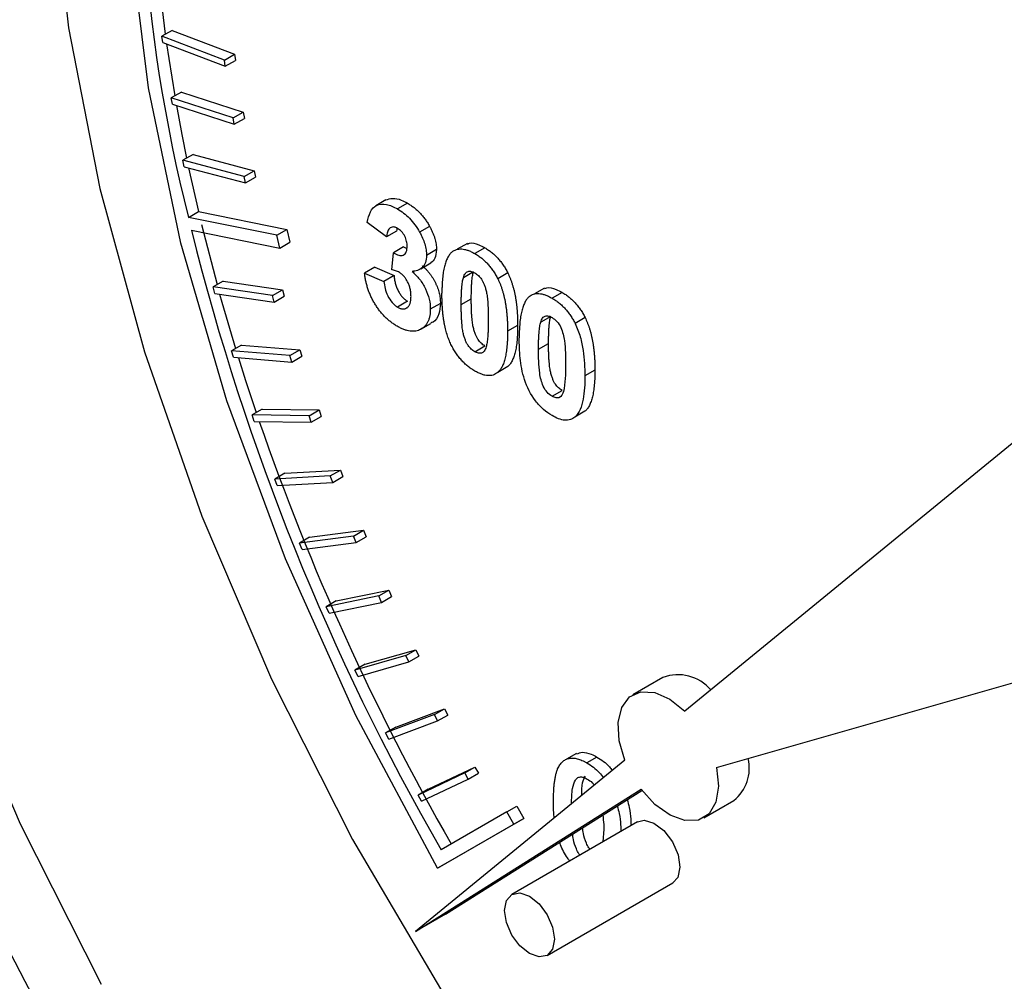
# Model space of a CAD drawing. Header units: inches. Extents: x 4 to 194, y 4 to 148.
# Tile 69 of 88: x 164.297 to 164.99, y 118.507 to 119.184. Entities that reach past the tile are written whole.
import ezdxf

# ---------------------------------------------------------------- set-up
doc = ezdxf.new("R2010")
doc.units = ezdxf.units.IN
doc.header["$LTSCALE"] = 18
doc.header["$MEASUREMENT"] = 0
doc.layers.add('TEXT', color=140, linetype='Continuous', lineweight=25)

msp = doc.modelspace()

# ---------------------------------------------------------------- linework, layer by layer
for p, q in [((164.40464, 119.17679), (164.39756, 119.17271)), ((164.40464, 119.17679), (164.44861, 119.16)), ((164.39815, 119.16834), (164.39756, 119.17271)), ((164.44153, 119.15592), (164.39756, 119.17271)), ((164.39815, 119.16834), (164.44212, 119.15155)), ((164.44153, 119.15592), (164.44861, 119.16)), ((164.44861, 119.16), (164.4492, 119.15564)), ((164.44212, 119.15155), (164.44153, 119.15592)), ((164.44212, 119.15155), (164.4492, 119.15564)), ((164.41121, 119.13335), (164.40413, 119.12926)), ((164.41121, 119.13335), (164.45477, 119.11919)), ((164.40489, 119.12484), (164.40413, 119.12926)), ((164.4477, 119.11511), (164.40413, 119.12926)), ((164.40489, 119.12484), (164.44846, 119.11069)), ((164.4477, 119.11511), (164.45477, 119.11919)), ((164.45477, 119.11919), (164.45553, 119.11477)), ((164.44846, 119.11069), (164.4477, 119.11511)), ((164.44846, 119.11069), (164.45553, 119.11477)), ((164.4194, 119.08937), (164.41233, 119.08529)), ((164.41325, 119.08081), (164.41233, 119.08529)), ((164.45539, 119.0738), (164.41233, 119.08529)), ((164.4194, 119.08937), (164.46246, 119.07788)), ((164.41325, 119.08081), (164.45631, 119.06933)), ((164.41633, 119.07999), (164.42322, 119.04917)), ((164.45539, 119.0738), (164.46246, 119.07788)), ((164.46246, 119.07788), (164.46338, 119.07341)), ((164.45631, 119.06933), (164.45539, 119.0738)), ((164.45631, 119.06933), (164.46338, 119.07341)), ((164.55521, 119.05744), (164.54814, 119.05336)), ((164.41615, 119.04509), (164.42322, 119.04917)), ((164.42322, 119.04917), (164.4854, 119.03661)), ((164.57033, 119.05517), (164.56326, 119.05108)), ((164.47832, 119.03252), (164.41615, 119.04509)), ((164.4183, 119.03607), (164.48051, 119.0235)), ((164.42537, 119.04015), (164.43631, 118.99775)), ((164.47832, 119.03252), (164.4854, 119.03661)), ((164.4854, 119.03661), (164.48758, 119.02758)), ((164.55561, 119.03142), (164.54201, 119.04163)), ((164.56268, 119.0355), (164.55561, 119.03142)), ((164.58594, 119.03881), (164.57887, 119.03473)), ((164.48051, 119.0235), (164.47832, 119.03252)), ((164.48051, 119.0235), (164.48758, 119.02758)), ((164.56758, 119.0243), (164.56051, 119.02022)), ((164.56758, 119.0243), (164.56995, 119.0233)), ((164.59078, 119.02242), (164.58371, 119.01834)), ((164.61248, 119.02673), (164.60541, 119.02264)), ((164.62478, 119.02373), (164.61771, 119.01965)), ((164.55924, 119.00828), (164.56051, 119.02022)), ((164.54727, 119.01002), (164.5402, 119.00594)), ((164.54727, 119.01002), (164.56087, 119.0041)), ((164.57983, 119.00894), (164.5869, 119.01302)), ((164.5402, 119.00594), (164.5538, 119.00002)), ((164.56087, 119.0041), (164.5538, 119.00002)), ((164.61678, 119.00673), (164.60971, 119.00265)), ((164.64096, 119.006), (164.63388, 119.00192)), ((164.44058, 119.00021), (164.43351, 118.99613)), ((164.43475, 118.99159), (164.43351, 118.99613)), ((164.47528, 118.99006), (164.43351, 118.99613)), ((164.44058, 119.00021), (164.48235, 118.99414)), ((164.47528, 118.99006), (164.48235, 118.99414)), ((164.48235, 118.99414), (164.48359, 118.9896)), ((164.66687, 118.99533), (164.6598, 118.99124)), ((164.43475, 118.99159), (164.47652, 118.98552)), ((164.47652, 118.98552), (164.47528, 118.99006)), ((164.47652, 118.98552), (164.48359, 118.9896)), ((164.60819, 118.98376), (164.61526, 118.98784)), ((164.67917, 118.99233), (164.6721, 118.98825)), ((164.57043, 118.98602), (164.56336, 118.98193)), ((164.5935, 118.9846), (164.58643, 118.98052)), ((164.67117, 118.97533), (164.6641, 118.97125)), ((164.69535, 118.9746), (164.68828, 118.97052)), ((164.57976, 118.96635), (164.58683, 118.97043)), ((164.6479, 118.969), (164.64083, 118.96492)), ((164.45353, 118.95524), (164.44646, 118.95116)), ((164.45353, 118.95524), (164.49451, 118.95189)), ((164.61771, 118.95056), (164.62478, 118.95464)), ((164.66258, 118.95236), (164.66965, 118.95644)), ((164.44785, 118.9466), (164.44646, 118.95116)), ((164.48744, 118.94781), (164.44646, 118.95116)), ((164.44785, 118.9466), (164.48883, 118.94325)), ((164.48744, 118.94781), (164.49451, 118.95189)), ((164.48883, 118.94325), (164.48744, 118.94781)), ((164.48883, 118.94325), (164.4959, 118.94734)), ((164.49451, 118.95189), (164.4959, 118.94734)), ((164.6409, 118.94002), (164.63383, 118.93594)), ((164.70229, 118.9376), (164.69522, 118.93352)), ((164.6721, 118.91916), (164.67917, 118.92324)), ((164.468, 118.91013), (164.46093, 118.90605)), ((164.46248, 118.90149), (164.46093, 118.90605)), ((164.50103, 118.90544), (164.46093, 118.90605)), ((164.468, 118.91013), (164.5081, 118.90952)), ((164.50103, 118.90544), (164.5081, 118.90952)), ((164.50257, 118.90088), (164.50103, 118.90544)), ((164.50257, 118.90088), (164.50964, 118.90496)), ((164.5081, 118.90952), (164.50964, 118.90496)), ((164.69529, 118.90862), (164.68822, 118.90454)), ((164.46248, 118.90149), (164.50257, 118.90088)), ((165.01405, 118.9008), (164.76557, 118.6975)), ((164.48397, 118.865), (164.4769, 118.86092)), ((164.51602, 118.86304), (164.4769, 118.86092)), ((164.48397, 118.865), (164.52309, 118.86713)), ((164.51602, 118.86304), (164.52309, 118.86713)), ((164.51772, 118.85848), (164.51602, 118.86304)), ((164.51772, 118.85848), (164.52479, 118.86257)), ((164.52309, 118.86713), (164.52479, 118.86257)), ((164.47859, 118.85636), (164.4769, 118.86092)), ((164.47859, 118.85636), (164.51772, 118.85848)), ((164.53239, 118.82072), (164.49433, 118.81586)), ((164.5014, 118.81994), (164.53946, 118.8248)), ((164.53239, 118.82072), (164.53946, 118.8248)), ((164.53423, 118.81617), (164.53239, 118.82072)), ((164.53946, 118.8248), (164.5413, 118.82025)), ((164.5014, 118.81994), (164.49433, 118.81586)), ((164.49617, 118.81131), (164.49433, 118.81586)), ((164.49617, 118.81131), (164.53423, 118.81617)), ((164.53423, 118.81617), (164.5413, 118.82025)), ((164.52025, 118.77506), (164.55716, 118.78264)), ((164.55009, 118.77856), (164.55716, 118.78264)), ((164.55716, 118.78264), (164.55915, 118.77811)), ((164.55009, 118.77856), (164.51318, 118.77098)), ((164.52025, 118.77506), (164.51318, 118.77098)), ((164.51516, 118.76645), (164.55207, 118.77403)), ((164.55207, 118.77403), (164.55009, 118.77856)), ((164.55207, 118.77403), (164.55915, 118.77811)), ((164.51516, 118.76645), (164.51318, 118.77098)), ((164.78781, 118.65769), (165.09986, 118.7472)), ((164.54047, 118.73045), (164.57616, 118.74074)), ((164.56909, 118.73666), (164.57616, 118.74074)), ((164.57616, 118.74074), (164.57828, 118.73625)), ((164.56909, 118.73666), (164.5334, 118.72637)), ((164.54047, 118.73045), (164.5334, 118.72637)), ((164.53552, 118.72188), (164.57121, 118.73216)), ((164.57121, 118.73216), (164.56909, 118.73666)), ((164.57121, 118.73216), (164.57828, 118.73625)), ((164.53552, 118.72188), (164.5334, 118.72637)), ((164.75012, 118.72124), (164.72891, 118.709)), ((164.56204, 118.68623), (164.59641, 118.69919)), ((164.58934, 118.69511), (164.59641, 118.69919)), ((164.59641, 118.69919), (164.59866, 118.69474)), ((164.58934, 118.69511), (164.55496, 118.68214)), ((164.55722, 118.6777), (164.59159, 118.69066)), ((164.59159, 118.69066), (164.58934, 118.69511)), ((164.59159, 118.69066), (164.59866, 118.69474)), ((164.56204, 118.68623), (164.55496, 118.68214)), ((164.55722, 118.6777), (164.55496, 118.68214)), ((164.7233, 118.66292), (164.57599, 118.5424)), ((164.68931, 118.6677), (164.68224, 118.66362)), ((164.7037, 118.66514), (164.69663, 118.66106)), ((164.58488, 118.64248), (164.61786, 118.65809)), ((164.61079, 118.65401), (164.61786, 118.65809)), ((164.61786, 118.65809), (164.62024, 118.6537)), ((164.61079, 118.65401), (164.57781, 118.63839)), ((164.58019, 118.634), (164.61317, 118.64962)), ((164.61317, 118.64962), (164.61079, 118.65401)), ((164.61317, 118.64962), (164.62024, 118.6537)), ((164.57599, 118.5424), (164.73473, 118.64246)), ((164.58488, 118.64248), (164.57781, 118.63839)), ((164.5972, 118.55464), (164.73531, 118.6417)), ((164.58019, 118.634), (164.57781, 118.63839)), ((164.77891, 118.62239), (164.80012, 118.63464)), ((164.64027, 118.62656), (164.59405, 118.59987)), ((164.64027, 118.62656), (164.64734, 118.63065)), ((164.64527, 118.6179), (164.64027, 118.62656)), ((164.64734, 118.63065), (164.65234, 118.62199)), ((164.65234, 118.62199), (164.59859, 118.59095)), ((164.73225, 118.61946), (164.64386, 118.56844)), ((164.64527, 118.6179), (164.65234, 118.62199)), ((164.59152, 118.58686), (164.64527, 118.6179)), ((164.70847, 118.61449), (164.70791, 118.60541)), ((164.59859, 118.59095), (164.59152, 118.58686)), ((164.66862, 118.52554), (164.75701, 118.57657)), ((164.5972, 118.55464), (164.57599, 118.5424))]:
    msp.add_line(p, q)
at = {"flags": 128}
for points in [[(164.59152, 118.58686), (164.53409, 118.69443), (164.48443, 118.80463), (164.4432, 118.916), (164.41093, 119.02707), (164.38806, 119.13639), (164.37488, 119.2425), (164.37158, 119.34401), (164.37818, 119.43958), (164.39462, 119.52794), (164.42066, 119.60794), (164.45597, 119.67851), (164.50008, 119.73872), (164.55241, 119.78779), (164.61226, 119.82505), (164.65222, 119.8418)], [(164.47341, 119.83087), (164.44916, 119.80437), (164.40436, 119.74063), (164.36837, 119.66666), (164.34163, 119.58336), (164.32445, 119.49174), (164.31705, 119.3929), (164.31952, 119.28806), (164.33183, 119.17848), (164.35382, 119.06549), (164.38524, 118.95047), (164.42569, 118.83481), (164.47469, 118.71991), (164.53165, 118.60717), (164.59586, 118.49795)], [(164.39545, 119.21018), (164.39551, 119.20959), (164.39986, 119.17404)], [(164.4008, 119.16733), (164.40234, 119.15692), (164.40658, 119.13068)], [(164.40777, 119.1239), (164.41158, 119.10339), (164.41491, 119.08678)], [(164.43814, 118.9911), (164.43975, 118.98536), (164.44934, 118.95282)], [(164.45135, 118.94631), (164.45643, 118.93028), (164.46388, 118.90776)], [(164.35487, 118.50511), (164.29791, 118.61786), (164.24891, 118.73275)], [(164.7233, 118.66292), (164.71941, 118.67668), (164.71868, 118.68944), (164.72117, 118.70001), (164.72667, 118.70745), (164.73466, 118.71105), (164.74442, 118.7105), (164.75505, 118.70584), (164.76557, 118.6975)], [(164.78781, 118.65769), (164.78926, 118.64461), (164.78746, 118.63346), (164.78259, 118.62527), (164.77509, 118.62078), (164.76565, 118.62041), (164.75513, 118.62418), (164.7445, 118.63177), (164.73473, 118.64246)], [(164.73225, 118.61946), (164.73694, 118.62062), (164.74383, 118.61868), (164.75084, 118.61334), (164.75684, 118.60547), (164.76082, 118.59637), (164.76214, 118.58755), (164.76057, 118.58045), (164.75701, 118.57657)], [(164.65624, 118.52677), (164.64954, 118.53218), (164.64386, 118.53984), (164.64006, 118.54859), (164.63873, 118.5571), (164.64006, 118.56407), (164.64386, 118.56844), (164.64954, 118.56954), (164.65624, 118.56721), (164.66294, 118.5618), (164.66862, 118.55414), (164.67242, 118.54539), (164.67375, 118.53688), (164.67242, 118.52991), (164.66862, 118.52554), (164.66294, 118.52444), (164.65624, 118.52677)]]:
    msp.add_lwpolyline(points, dxfattribs=at)
for centre, radius, start, end in [((165.47285, 119.31348), 1.09025, 172.81188, 194.25138), ((166.06341, 119.44537), 1.69526, 193.97154, 209.91698), ((166.12138, 119.47365), 1.75145, 199.06931, 209.7727), ((164.76063, 118.69244), 0.03066, 40.76491, 110.04993), ((164.78244, 118.657), 0.0285, 308.3299, 14.36555)]:
    msp.add_arc(centre, radius, start, end)
for points, knots in [([(164.95314, 117.79138), (164.72248, 117.92454), (164.50124, 118.15807), (164.17504, 118.72308), (164.0834, 119.03145), (164.0834, 119.56418), (164.17504, 119.76675), (164.50124, 119.95512), (164.72248, 119.93323), (164.95314, 119.80007)], [0, 0, 0, 0, 0.25, 0.25, 0.5, 0.5, 0.75, 0.75, 1, 1, 1, 1]), ([(164.33926, 119.94032), (164.32887, 119.93421), (164.29562, 119.91465), (164.2483, 119.87138), (164.19758, 119.81231), (164.15565, 119.74595), (164.12111, 119.67204), (164.09436, 119.59117), (164.07552, 119.50423), (164.06463, 119.41205), (164.06165, 119.31553), (164.06644, 119.2156), (164.07878, 119.11323), (164.09831, 119.00957), (164.12448, 118.90612), (164.15616, 118.80551), (164.19086, 118.71264), (164.22512, 118.6323), (164.25991, 118.55861), (164.29303, 118.49415), (164.31697, 118.45188), (164.32697, 118.43424)], [0, 0, 0, 0, 0.02848, 0.0911908, 0.1493848, 0.2080385, 0.2670919, 0.3264002, 0.3858023, 0.4451641, 0.5043779, 0.5633413, 0.6219691, 0.6801103, 0.7374668, 0.7933534, 0.8457949, 0.8905741, 0.926741, 0.9694214, 1, 1, 1, 1]), ([(164.95314, 119.80007), (165.1838, 119.66691), (165.40504, 119.43337), (165.73124, 118.86837), (165.82288, 118.55999), (165.82288, 118.02727), (165.73124, 117.8247), (165.40504, 117.63632), (165.1838, 117.65822), (164.95314, 117.79138)], [0, 0, 0, 0, 0.25, 0.25, 0.5, 0.5, 0.75, 0.75, 1, 1, 1, 1]), ([(164.55522, 119.05743), (164.55675, 119.05794), (164.55992, 119.059), (164.56531, 119.0578), (164.56885, 119.05594), (164.57033, 119.05517)], [0, 0, 0, 0, 0.353656, 0.730891, 1, 1, 1, 1]), ([(164.54201, 119.04163), (164.54256, 119.04425), (164.5432, 119.0468), (164.5453, 119.0511), (164.54678, 119.0528), (164.55072, 119.05451), (164.55306, 119.05462), (164.55676, 119.05393), (164.55804, 119.05355), (164.56064, 119.0525), (164.56195, 119.0518), (164.56326, 119.05108)], [0, 0, 0, 0, 0.25, 0.25, 0.5, 0.5, 0.75, 0.75, 0.875, 0.875, 1, 1, 1, 1]), ([(164.56326, 119.05108), (164.56471, 119.05021), (164.56616, 119.04929), (164.56903, 119.04707), (164.57042, 119.04584), (164.5731, 119.04309), (164.5744, 119.04155), (164.57679, 119.03827), (164.57785, 119.03652), (164.57887, 119.03473)], [0, 0, 0, 0, 0.25, 0.25, 0.5, 0.5, 0.75, 0.75, 1, 1, 1, 1]), ([(164.57033, 119.05517), (164.57112, 119.05469), (164.57268, 119.05375), (164.57494, 119.05209), (164.57708, 119.05029), (164.5791, 119.04831), (164.58101, 119.04618), (164.58279, 119.04387), (164.58445, 119.04141), (164.58544, 119.03968), (164.58594, 119.03881)], [0, 0, 0, 0, 0.137122, 0.267912, 0.393523, 0.516024, 0.636775, 0.75693, 0.877163, 1, 1, 1, 1]), ([(164.56337, 119.03741), (164.56282, 119.03769), (164.56228, 119.03798), (164.56122, 119.03831), (164.5607, 119.03837), (164.55923, 119.03834), (164.5584, 119.03795), (164.55706, 119.0367), (164.55658, 119.03581), (164.55593, 119.03377), (164.55576, 119.0326), (164.55561, 119.03142)], [0, 0, 0, 0, 0.125, 0.125, 0.25, 0.25, 0.5, 0.5, 0.75, 0.75, 1, 1, 1, 1]), ([(164.56303, 119.03753), (164.563, 119.03744), (164.56278, 119.03686), (164.56273, 119.03613), (164.56268, 119.0355)], [0, 0, 0, 0, 0.143698, 1, 1, 1, 1]), ([(164.57011, 119.02482), (164.57008, 119.02593), (164.57002, 119.02705), (164.56949, 119.02944), (164.56905, 119.0307), (164.56782, 119.0331), (164.56705, 119.03424), (164.56529, 119.03613), (164.56433, 119.0368), (164.56337, 119.03741)], [0, 0, 0, 0, 0.25, 0.25, 0.5, 0.5, 0.75, 0.75, 1, 1, 1, 1]), ([(164.58594, 119.03881), (164.58633, 119.03809), (164.58709, 119.03666), (164.58807, 119.03451), (164.5889, 119.03239), (164.5896, 119.03031), (164.59013, 119.02827), (164.59051, 119.02627), (164.59075, 119.0243), (164.59077, 119.02305), (164.59078, 119.02242)], [0, 0, 0, 0, 0.133198, 0.26308, 0.387661, 0.511507, 0.632386, 0.753259, 0.876102, 1, 1, 1, 1]), ([(164.57887, 119.03473), (164.57959, 119.03337), (164.5803, 119.032), (164.58151, 119.0292), (164.58203, 119.0278), (164.58287, 119.02502), (164.58319, 119.02363), (164.58362, 119.02091), (164.58369, 119.01961), (164.58371, 119.01834)], [0, 0, 0, 0, 0.25, 0.25, 0.5, 0.5, 0.75, 0.75, 1, 1, 1, 1]), ([(164.56051, 119.02022), (164.56175, 119.01948), (164.56297, 119.01884), (164.56535, 119.01823), (164.5665, 119.01821), (164.56835, 119.01906), (164.56905, 119.01988), (164.56995, 119.02202), (164.57006, 119.02341), (164.57011, 119.02482)], [0, 0, 0, 0, 0.25, 0.25, 0.5, 0.5, 0.75, 0.75, 1, 1, 1, 1]), ([(164.59078, 119.02242), (164.59059, 119.02017), (164.59023, 119.01605), (164.58789, 119.01404), (164.58683, 119.01313)], [0, 0, 0, 0, 0.5476354, 1, 1, 1, 1]), ([(164.60159, 119.02066), (164.60208, 119.02104), (164.60305, 119.02179), (164.60473, 119.02251), (164.60654, 119.02291), (164.60851, 119.02293), (164.6106, 119.02265), (164.61285, 119.02198), (164.61523, 119.02101), (164.61687, 119.02011), (164.61771, 119.01965)], [0, 0, 0, 0, 0.123958, 0.2447, 0.363941, 0.484152, 0.605999, 0.731306, 0.862758, 1, 1, 1, 1]), ([(164.61266, 119.02638), (164.61313, 119.02661), (164.61526, 119.02764), (164.61971, 119.02634), (164.62336, 119.02446), (164.62478, 119.02373)], [0, 0, 0, 0, 0.146661, 0.669277, 1, 1, 1, 1]), ([(164.62478, 119.02373), (164.62562, 119.02322), (164.62726, 119.02223), (164.62965, 119.02045), (164.6319, 119.0185), (164.634, 119.01637), (164.63597, 119.01404), (164.63778, 119.01153), (164.63948, 119.00885), (164.64046, 119.00696), (164.64096, 119.006)], [0, 0, 0, 0, 0.137323, 0.267352, 0.392965, 0.51492, 0.6342, 0.754352, 0.875575, 1, 1, 1, 1]), ([(164.58371, 119.01834), (164.58365, 119.01654), (164.58349, 119.01482), (164.58251, 119.01193), (164.58177, 119.01069), (164.57989, 119.00885), (164.57873, 119.00822), (164.57627, 119.00735), (164.57492, 119.00717), (164.57354, 119.00705)], [0, 0, 0, 0, 0.25, 0.25, 0.5, 0.5, 0.75, 0.75, 1, 1, 1, 1]), ([(164.60159, 119.02066), (164.6013, 119.0204), (164.60072, 119.01986), (164.59993, 119.0189), (164.59919, 119.01782), (164.59851, 119.0166), (164.59786, 119.01528), (164.59731, 119.01377), (164.59678, 119.01217), (164.59633, 119.01042), (164.59592, 119.00855), (164.59555, 119.00656), (164.59526, 119.00441), (164.59502, 119.00213), (164.59481, 118.99974), (164.5947, 118.9972), (164.59461, 118.99454), (164.5946, 118.99271), (164.59459, 118.99178)], [0, 0, 0, 0, 0.047398, 0.09604, 0.146129, 0.197851, 0.251561, 0.307484, 0.365646, 0.425427, 0.488096, 0.553258, 0.620826, 0.691436, 0.764257, 0.840213, 0.918471, 1, 1, 1, 1]), ([(164.61771, 119.01965), (164.61855, 119.01914), (164.62019, 119.01815), (164.62258, 119.01637), (164.62482, 119.01442), (164.62693, 119.01229), (164.6289, 119.00996), (164.63071, 119.00745), (164.63241, 119.00476), (164.63339, 119.00288), (164.63388, 119.00192)], [0, 0, 0, 0, 0.137323, 0.267352, 0.392965, 0.51492, 0.6342, 0.754352, 0.875575, 1, 1, 1, 1]), ([(164.56463, 119.00632), (164.56417, 119.00658), (164.56371, 119.00683), (164.56325, 119.00703), (164.5628, 119.00723), (164.56234, 119.0074), (164.56189, 119.00755), (164.56099, 119.00786), (164.56011, 119.00808), (164.55924, 119.00828)], [0, 0, 0, 0, 0.000049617, 0.000049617, 0.000049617, 0.0000992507, 0.0000992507, 0.0000992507, 0.0001979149, 0.0001979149, 0.0001979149, 0.0001979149]), ([(164.58061, 119.01113), (164.58109, 119.01072), (164.58204, 119.00992), (164.5834, 119.00859), (164.58468, 119.00717), (164.5859, 119.0057), (164.58704, 119.00415), (164.58811, 119.00254), (164.58908, 119.00083), (164.59001, 118.99908), (164.59082, 118.99729), (164.59156, 118.99548), (164.59215, 118.99367), (164.59265, 118.99185), (164.59303, 118.99004), (164.59332, 118.98821), (164.59347, 118.9864), (164.59349, 118.98521), (164.5935, 118.9846)], [0, 0, 0, 0, 0.064836, 0.127945, 0.189428, 0.250355, 0.310359, 0.37046, 0.431123, 0.492823, 0.554757, 0.616381, 0.677562, 0.739337, 0.801932, 0.86594, 0.932192, 1, 1, 1, 1]), ([(164.56307, 118.96849), (164.5623, 118.96895), (164.56079, 118.96985), (164.55857, 118.97148), (164.55645, 118.97321), (164.55444, 118.97513), (164.55251, 118.97716), (164.5507, 118.97939), (164.54898, 118.98173), (164.54739, 118.98423), (164.54591, 118.9868), (164.54461, 118.98945), (164.54345, 118.99212), (164.54246, 118.99483), (164.54163, 118.99757), (164.54099, 119.00034), (164.54048, 119.00315), (164.54029, 119.005), (164.5402, 119.00594)], [0, 0, 0, 0, 0.067346, 0.132282, 0.195205, 0.256708, 0.317212, 0.377286, 0.437869, 0.499088, 0.560401, 0.621207, 0.68167, 0.742631, 0.804437, 0.867639, 0.932442, 1, 1, 1, 1]), ([(164.56087, 119.0041), (164.56099, 119.00307), (164.56121, 119.0011), (164.5619, 118.99817), (164.56281, 118.99543), (164.56401, 118.99293), (164.5654, 118.99069), (164.56695, 118.98877), (164.56864, 118.98715), (164.56983, 118.9864), (164.57043, 118.98602)], [0, 0, 0, 0, 0.15829, 0.300456, 0.430905, 0.553613, 0.668545, 0.778953, 0.886902, 1, 1, 1, 1]), ([(164.57283, 118.9894), (164.5728, 118.99031), (164.57275, 118.99204), (164.57231, 118.99471), (164.57156, 118.99726), (164.5705, 118.99966), (164.56925, 119.00183), (164.56784, 119.00372), (164.56628, 119.00525), (164.56518, 119.00596), (164.56463, 119.00632)], [0, 0, 0, 0, 0.155189, 0.29604, 0.426764, 0.551912, 0.670804, 0.780675, 0.889119, 1, 1, 1, 1]), ([(164.57354, 119.00705), (164.5754, 119.00546), (164.57717, 119.0037), (164.58043, 118.99955), (164.58184, 118.99723), (164.58416, 118.99242), (164.58506, 118.98993), (164.58619, 118.98507), (164.58639, 118.98275), (164.58643, 118.98052)], [0, 0, 0, 0, 0.25, 0.25, 0.5, 0.5, 0.75, 0.75, 1, 1, 1, 1]), ([(164.60819, 118.98376), (164.6082, 118.98488), (164.60821, 118.98702), (164.60828, 118.99007), (164.60838, 118.99286), (164.60856, 118.99536), (164.60877, 118.99758), (164.60901, 118.99954), (164.60932, 119.00121), (164.60958, 119.00219), (164.60971, 119.00265)], [0, 0, 0, 0, 0.168587, 0.324063, 0.467301, 0.598424, 0.716663, 0.822958, 0.917627, 1, 1, 1, 1]), ([(164.60971, 119.00265), (164.6099, 119.00323), (164.61028, 119.00433), (164.61102, 119.00567), (164.61189, 119.00661), (164.61291, 119.00709), (164.61401, 119.00722), (164.61518, 119.0071), (164.61642, 119.00672), (164.61728, 119.00627), (164.61771, 119.00604)], [0, 0, 0, 0, 0.165967, 0.313051, 0.441925, 0.558757, 0.669878, 0.777615, 0.887576, 1, 1, 1, 1]), ([(164.61526, 118.98784), (164.61527, 118.98896), (164.61528, 118.9911), (164.61535, 118.99416), (164.61546, 118.99694), (164.61563, 118.99944), (164.61584, 119.00167), (164.61609, 119.00362), (164.61639, 119.00529), (164.61665, 119.00627), (164.61678, 119.00673)], [0, 0, 0, 0, 0.168587, 0.324063, 0.467301, 0.598424, 0.716663, 0.822958, 0.917627, 1, 1, 1, 1]), ([(164.61771, 119.00604), (164.61814, 119.00577), (164.61899, 119.00523), (164.62023, 119.00419), (164.62139, 119.00296), (164.6225, 119.00155), (164.62352, 118.99981), (164.62442, 118.99773), (164.62522, 118.99529), (164.6258, 118.99301), (164.62623, 118.99091), (164.62648, 118.98905), (164.62673, 118.98693), (164.6269, 118.98458), (164.62706, 118.98197), (164.62715, 118.97913), (164.62723, 118.97602), (164.62723, 118.97388), (164.62723, 118.97277)], [0, 0, 0, 0, 0.045051, 0.089115, 0.131831, 0.175939, 0.223767, 0.279492, 0.344622, 0.420959, 0.465855, 0.51804, 0.578352, 0.64628, 0.722489, 0.806966, 0.899303, 1, 1, 1, 1]), ([(164.63388, 119.00192), (164.63417, 119.00133), (164.63475, 119.00013), (164.63553, 118.99827), (164.63628, 118.99635), (164.63693, 118.99435), (164.63756, 118.99229), (164.63814, 118.99015), (164.63865, 118.98794), (164.63912, 118.98566), (164.63951, 118.98332), (164.63986, 118.98089), (164.64016, 118.9784), (164.64039, 118.97584), (164.6406, 118.9732), (164.64072, 118.97051), (164.64081, 118.96773), (164.64082, 118.96587), (164.64083, 118.96492)], [0, 0, 0, 0, 0.046673, 0.095251, 0.144862, 0.19631, 0.249763, 0.305775, 0.363267, 0.423548, 0.486033, 0.551487, 0.619434, 0.689951, 0.763148, 0.839004, 0.918105, 1, 1, 1, 1]), ([(164.64096, 119.006), (164.64124, 119.00541), (164.64182, 119.00421), (164.6426, 119.00235), (164.64335, 119.00043), (164.644, 118.99844), (164.64463, 118.99637), (164.64521, 118.99423), (164.64572, 118.99202), (164.64619, 118.98974), (164.64658, 118.9874), (164.64694, 118.98497), (164.64723, 118.98248), (164.64747, 118.97992), (164.64767, 118.97728), (164.64779, 118.97459), (164.64788, 118.97181), (164.64789, 118.96995), (164.6479, 118.969)], [0, 0, 0, 0, 0.046673, 0.095251, 0.144862, 0.19631, 0.249763, 0.305775, 0.363267, 0.423548, 0.486033, 0.551487, 0.619434, 0.689951, 0.763148, 0.839004, 0.918105, 1, 1, 1, 1]), ([(164.5538, 119.00002), (164.55398, 118.99838), (164.5542, 118.99674), (164.55504, 118.99335), (164.55563, 118.99159), (164.55727, 118.98822), (164.55829, 118.9866), (164.56009, 118.9845), (164.56072, 118.98387), (164.56201, 118.98279), (164.56269, 118.98236), (164.56336, 118.98193)], [0, 0, 0, 0, 0.25, 0.25, 0.5, 0.5, 0.75, 0.75, 0.875, 0.875, 1, 1, 1, 1]), ([(164.66705, 118.99498), (164.66752, 118.99521), (164.66966, 118.99624), (164.6741, 118.99494), (164.67776, 118.99306), (164.67917, 118.99233)], [0, 0, 0, 0, 0.146661, 0.669277, 1, 1, 1, 1]), ([(164.56336, 118.98193), (164.56368, 118.98175), (164.56433, 118.9814), (164.56528, 118.98102), (164.56619, 118.98077), (164.56706, 118.98066), (164.56789, 118.98068), (164.56868, 118.98081), (164.56941, 118.98113), (164.57012, 118.98152), (164.57075, 118.98207), (164.57131, 118.98274), (164.5718, 118.98352), (164.57217, 118.98446), (164.57247, 118.98552), (164.57268, 118.9867), (164.57281, 118.98799), (164.57283, 118.98893), (164.57283, 118.9894)], [0, 0, 0, 0, 0.059485, 0.117831, 0.174865, 0.231323, 0.287565, 0.344181, 0.40285, 0.463752, 0.525627, 0.587262, 0.650442, 0.715062, 0.782143, 0.8514, 0.924163, 1, 1, 1, 1]), ([(164.61771, 118.93695), (164.61686, 118.93747), (164.6152, 118.93848), (164.61278, 118.94031), (164.61048, 118.94234), (164.6083, 118.9446), (164.60626, 118.94707), (164.60433, 118.94974), (164.60256, 118.95264), (164.60118, 118.95519), (164.60016, 118.95736), (164.59945, 118.95908), (164.59876, 118.96089), (164.59816, 118.96277), (164.59757, 118.96474), (164.59705, 118.96679), (164.59659, 118.96893), (164.59616, 118.97114), (164.5958, 118.97343), (164.59547, 118.97581), (164.5952, 118.97827), (164.59497, 118.98082), (164.59481, 118.98344), (164.59468, 118.98615), (164.59461, 118.98894), (164.5946, 118.99082), (164.59459, 118.99178)], [0, 0, 0, 0, 0.052409, 0.102698, 0.151428, 0.199593, 0.247225, 0.295496, 0.34477, 0.395913, 0.422466, 0.450208, 0.479008, 0.508969, 0.540574, 0.57368, 0.608385, 0.644555, 0.682462, 0.722219, 0.763823, 0.807353, 0.852522, 0.899675, 0.948823, 1, 1, 1, 1]), ([(164.62478, 118.95464), (164.62435, 118.95491), (164.6235, 118.95545), (164.62226, 118.95648), (164.62111, 118.9577), (164.61999, 118.9591), (164.61896, 118.96082), (164.61809, 118.9629), (164.61727, 118.96533), (164.61668, 118.96762), (164.61628, 118.9697), (164.61599, 118.97157), (164.61579, 118.97368), (164.61558, 118.97605), (164.61545, 118.97864), (164.61533, 118.9815), (164.61528, 118.98459), (164.61527, 118.98673), (164.61526, 118.98784)], [0, 0, 0, 0, 0.045111, 0.088643, 0.131873, 0.175782, 0.223334, 0.278855, 0.344286, 0.420258, 0.465092, 0.517437, 0.577764, 0.646322, 0.722599, 0.806717, 0.899165, 1, 1, 1, 1]), ([(164.65598, 118.98926), (164.65569, 118.989), (164.65511, 118.98846), (164.65432, 118.9875), (164.65358, 118.98642), (164.65291, 118.9852), (164.65226, 118.98387), (164.6517, 118.98237), (164.65117, 118.98077), (164.65072, 118.97902), (164.65032, 118.97715), (164.64994, 118.97516), (164.64965, 118.97301), (164.64942, 118.97073), (164.64921, 118.96834), (164.64909, 118.9658), (164.649, 118.96314), (164.64899, 118.96131), (164.64898, 118.96038)], [0, 0, 0, 0, 0.047398, 0.09604, 0.146129, 0.197851, 0.251561, 0.307484, 0.365646, 0.425427, 0.488096, 0.553258, 0.620826, 0.691436, 0.764257, 0.840213, 0.918471, 1, 1, 1, 1]), ([(164.65598, 118.98926), (164.65647, 118.98964), (164.65744, 118.99039), (164.65912, 118.99111), (164.66093, 118.99151), (164.6629, 118.99153), (164.665, 118.99125), (164.66724, 118.99058), (164.66963, 118.98961), (164.67126, 118.98871), (164.6721, 118.98825)], [0, 0, 0, 0, 0.123958, 0.2447, 0.363941, 0.484152, 0.605999, 0.731306, 0.862758, 1, 1, 1, 1]), ([(164.6721, 118.98825), (164.67294, 118.98774), (164.67458, 118.98675), (164.67697, 118.98497), (164.67922, 118.98302), (164.68133, 118.98089), (164.68329, 118.97856), (164.6851, 118.97605), (164.6868, 118.97336), (164.68778, 118.97148), (164.68828, 118.97052)], [0, 0, 0, 0, 0.137323, 0.267352, 0.392965, 0.51492, 0.6342, 0.754352, 0.875575, 1, 1, 1, 1]), ([(164.67917, 118.99233), (164.68001, 118.99182), (164.68165, 118.99083), (164.68404, 118.98905), (164.68629, 118.9871), (164.6884, 118.98497), (164.69036, 118.98264), (164.69218, 118.98013), (164.69387, 118.97745), (164.69485, 118.97556), (164.69535, 118.9746)], [0, 0, 0, 0, 0.137323, 0.267352, 0.392965, 0.51492, 0.6342, 0.754352, 0.875575, 1, 1, 1, 1]), ([(164.58643, 118.98052), (164.58642, 118.97966), (164.58639, 118.97797), (164.58604, 118.97565), (164.58552, 118.97354), (164.5848, 118.97163), (164.58384, 118.96997), (164.58269, 118.96851), (164.58132, 118.96728), (164.57975, 118.96629), (164.57804, 118.96554), (164.57621, 118.96507), (164.57427, 118.9649), (164.57223, 118.96503), (164.57009, 118.96544), (164.56784, 118.96617), (164.56549, 118.96715), (164.56389, 118.96804), (164.56307, 118.96849)], [0, 0, 0, 0, 0.062908, 0.124062, 0.183978, 0.243243, 0.302814, 0.363021, 0.424693, 0.48844, 0.552581, 0.614887, 0.677396, 0.739321, 0.802192, 0.865771, 0.931959, 1, 1, 1, 1]), ([(164.5935, 118.9846), (164.59328, 118.98199), (164.59281, 118.97642), (164.5899, 118.97187), (164.58725, 118.9709), (164.5867, 118.97069)], [0, 0, 0, 0, 0.410832, 0.87591, 1, 1, 1, 1]), ([(164.61771, 118.95056), (164.61728, 118.95083), (164.61643, 118.95137), (164.61519, 118.95239), (164.61404, 118.95362), (164.61292, 118.95502), (164.61189, 118.95674), (164.61102, 118.95882), (164.6102, 118.96125), (164.6096, 118.96353), (164.60921, 118.96562), (164.60892, 118.96749), (164.60871, 118.9696), (164.60851, 118.97197), (164.60838, 118.97456), (164.60826, 118.97742), (164.60821, 118.9805), (164.6082, 118.98265), (164.60819, 118.98376)], [0, 0, 0, 0, 0.045111, 0.088643, 0.131873, 0.175782, 0.223334, 0.278855, 0.344286, 0.420258, 0.465092, 0.517437, 0.577764, 0.646322, 0.722599, 0.806717, 0.899165, 1, 1, 1, 1]), ([(164.6641, 118.97125), (164.6643, 118.97183), (164.66467, 118.97293), (164.66542, 118.97427), (164.66628, 118.97521), (164.6673, 118.97569), (164.66841, 118.97582), (164.66958, 118.9757), (164.67082, 118.97531), (164.67167, 118.97487), (164.6721, 118.97464)], [0, 0, 0, 0, 0.165967, 0.313051, 0.441925, 0.558757, 0.669878, 0.777615, 0.887576, 1, 1, 1, 1]), ([(164.66965, 118.95644), (164.66966, 118.95756), (164.66967, 118.9597), (164.66974, 118.96276), (164.66985, 118.96554), (164.67002, 118.96804), (164.67023, 118.97027), (164.67048, 118.97222), (164.67078, 118.97389), (164.67105, 118.97487), (164.67117, 118.97533)], [0, 0, 0, 0, 0.168587, 0.324063, 0.467301, 0.598424, 0.716663, 0.822958, 0.917627, 1, 1, 1, 1]), ([(164.6721, 118.97464), (164.6733, 118.97389), (164.67449, 118.97297), (164.67666, 118.97053), (164.6776, 118.96906), (164.67897, 118.96598), (164.67945, 118.96442), (164.68026, 118.96136), (164.68058, 118.95983), (164.68157, 118.95246), (164.68162, 118.94689), (164.68162, 118.94137)], [0, 0, 0, 0, 0.125, 0.125, 0.25, 0.25, 0.375, 0.375, 0.5, 0.5, 1, 1, 1, 1]), ([(164.69535, 118.9746), (164.69563, 118.97401), (164.69621, 118.97281), (164.69699, 118.97095), (164.69774, 118.96903), (164.6984, 118.96704), (164.69902, 118.96497), (164.6996, 118.96283), (164.70011, 118.96062), (164.70058, 118.95834), (164.70097, 118.956), (164.70133, 118.95357), (164.70162, 118.95108), (164.70186, 118.94852), (164.70207, 118.94588), (164.70218, 118.94319), (164.70228, 118.94041), (164.70228, 118.93855), (164.70229, 118.9376)], [0, 0, 0, 0, 0.046673, 0.095251, 0.144862, 0.19631, 0.249763, 0.305775, 0.363267, 0.423548, 0.486033, 0.551487, 0.619434, 0.689951, 0.763148, 0.839004, 0.918105, 1, 1, 1, 1]), ([(164.62723, 118.97277), (164.62722, 118.97166), (164.62721, 118.96953), (164.62714, 118.96648), (164.62703, 118.9637), (164.62686, 118.9612), (164.62665, 118.95899), (164.6264, 118.95705), (164.6261, 118.95539), (164.62583, 118.95441), (164.62571, 118.95395)], [0, 0, 0, 0, 0.168314, 0.324299, 0.468006, 0.598736, 0.717362, 0.823188, 0.917357, 1, 1, 1, 1]), ([(164.6479, 118.969), (164.64789, 118.96806), (164.64788, 118.96622), (164.64779, 118.96355), (164.64767, 118.961), (164.64747, 118.9586), (164.64723, 118.95632), (164.64694, 118.95416), (164.64656, 118.95217), (164.64618, 118.95027), (164.64571, 118.94853), (164.64518, 118.94693), (164.64462, 118.94542), (164.64398, 118.94408), (164.6433, 118.94286), (164.64256, 118.94178), (164.64177, 118.94082), (164.64119, 118.94028), (164.6409, 118.94002)], [0, 0, 0, 0, 0.081774, 0.160286, 0.236029, 0.309118, 0.37953, 0.447377, 0.512357, 0.574749, 0.634941, 0.692941, 0.748708, 0.802702, 0.854279, 0.904229, 0.952735, 1, 1, 1, 1]), ([(164.66258, 118.95236), (164.66259, 118.95348), (164.6626, 118.95562), (164.66267, 118.95867), (164.66278, 118.96146), (164.66295, 118.96396), (164.66316, 118.96618), (164.66341, 118.96814), (164.66371, 118.96981), (164.66397, 118.97079), (164.6641, 118.97125)], [0, 0, 0, 0, 0.168587, 0.324063, 0.467301, 0.598424, 0.716663, 0.822958, 0.917627, 1, 1, 1, 1]), ([(164.68828, 118.97052), (164.68904, 118.96893), (164.68975, 118.96734), (164.69097, 118.96414), (164.69146, 118.96254), (164.69285, 118.95774), (164.69349, 118.95456), (164.69491, 118.94524), (164.69519, 118.93931), (164.69522, 118.93352)], [0, 0, 0, 0, 0.125, 0.125, 0.25, 0.25, 0.5, 0.5, 1, 1, 1, 1]), ([(164.64083, 118.96492), (164.64082, 118.96398), (164.64081, 118.96214), (164.64072, 118.95947), (164.6406, 118.95692), (164.6404, 118.95452), (164.64016, 118.95223), (164.63987, 118.95008), (164.63949, 118.94809), (164.63911, 118.94619), (164.63863, 118.94445), (164.63811, 118.94284), (164.63755, 118.94134), (164.63691, 118.94), (164.63623, 118.93878), (164.63549, 118.9377), (164.6347, 118.93674), (164.63412, 118.9362), (164.63383, 118.93594)], [0, 0, 0, 0, 0.081774, 0.160286, 0.236029, 0.309118, 0.37953, 0.447377, 0.512357, 0.574749, 0.634941, 0.692941, 0.748708, 0.802702, 0.854279, 0.904229, 0.952735, 1, 1, 1, 1]), ([(164.6721, 118.90555), (164.67007, 118.90679), (164.66805, 118.90816), (164.66412, 118.91161), (164.66225, 118.91364), (164.65712, 118.92035), (164.65434, 118.92567), (164.65107, 118.93611), (164.65019, 118.94123), (164.64917, 118.95098), (164.64902, 118.95571), (164.64898, 118.96038)], [0, 0, 0, 0, 0.125, 0.125, 0.25, 0.25, 0.5, 0.5, 0.75, 0.75, 1, 1, 1, 1]), ([(164.62571, 118.95395), (164.62551, 118.95337), (164.62514, 118.95227), (164.62439, 118.95093), (164.62353, 118.94999), (164.62251, 118.94952), (164.62141, 118.94937), (164.62024, 118.94951), (164.619, 118.94988), (164.61814, 118.95033), (164.61771, 118.95056)], [0, 0, 0, 0, 0.165947, 0.313014, 0.441872, 0.55869, 0.668748, 0.777614, 0.886362, 1, 1, 1, 1]), ([(164.6721, 118.91916), (164.67091, 118.91991), (164.66972, 118.9208), (164.66755, 118.92323), (164.6666, 118.92468), (164.66459, 118.92928), (164.66386, 118.93241), (164.663, 118.93832), (164.66286, 118.94116), (164.66262, 118.94682), (164.6626, 118.94959), (164.66258, 118.95236)], [0, 0, 0, 0, 0.125, 0.125, 0.25, 0.25, 0.5, 0.5, 0.75, 0.75, 1, 1, 1, 1]), ([(164.67917, 118.92324), (164.67874, 118.92351), (164.67789, 118.92405), (164.67666, 118.92508), (164.6755, 118.9263), (164.67438, 118.9277), (164.67335, 118.92942), (164.67248, 118.9315), (164.67166, 118.93393), (164.67107, 118.93622), (164.67068, 118.9383), (164.67039, 118.94017), (164.67018, 118.94228), (164.66997, 118.94465), (164.66985, 118.94724), (164.66972, 118.9501), (164.66968, 118.95319), (164.66966, 118.95533), (164.66965, 118.95644)], [0, 0, 0, 0, 0.045111, 0.088643, 0.131873, 0.175782, 0.223334, 0.278855, 0.344286, 0.420258, 0.465092, 0.517437, 0.577764, 0.646322, 0.722599, 0.806717, 0.899165, 1, 1, 1, 1]), ([(164.68162, 118.94137), (164.6816, 118.93808), (164.68157, 118.93479), (164.68118, 118.92842), (164.68085, 118.92532), (164.6801, 118.92255)], [0, 0, 0, 0, 0.5, 0.5, 1, 1, 1, 1]), ([(164.63383, 118.93594), (164.63334, 118.93556), (164.63237, 118.93481), (164.63069, 118.93409), (164.62888, 118.93369), (164.62692, 118.93366), (164.62482, 118.93395), (164.62257, 118.93462), (164.62018, 118.93559), (164.61855, 118.93649), (164.61771, 118.93695)], [0, 0, 0, 0, 0.123954, 0.244691, 0.363928, 0.483447, 0.606014, 0.731315, 0.862763, 1, 1, 1, 1]), ([(164.69522, 118.93352), (164.69519, 118.92777), (164.69494, 118.92215), (164.69345, 118.9145), (164.69282, 118.91205), (164.69098, 118.90774), (164.68976, 118.90595), (164.68822, 118.90454)], [0, 0, 0, 0, 0.5, 0.5, 0.75, 0.75, 1, 1, 1, 1]), ([(164.70229, 118.9376), (164.70228, 118.93666), (164.70228, 118.93482), (164.70218, 118.93215), (164.70207, 118.9296), (164.70186, 118.9272), (164.70162, 118.92491), (164.70134, 118.92276), (164.70095, 118.92077), (164.70057, 118.91887), (164.7001, 118.91713), (164.69957, 118.91553), (164.69901, 118.91402), (164.69837, 118.91268), (164.69769, 118.91146), (164.69695, 118.91038), (164.69617, 118.90942), (164.69558, 118.90888), (164.69529, 118.90862)], [0, 0, 0, 0, 0.081774, 0.160286, 0.236029, 0.309118, 0.37953, 0.447377, 0.512357, 0.574749, 0.634941, 0.692941, 0.748708, 0.802702, 0.854279, 0.904229, 0.952735, 1, 1, 1, 1]), ([(164.6801, 118.92255), (164.67951, 118.92079), (164.67882, 118.91905), (164.67668, 118.91802), (164.67585, 118.91794), (164.67402, 118.91823), (164.67307, 118.91865), (164.6721, 118.91916)], [0, 0, 0, 0, 0.5, 0.5, 0.75, 0.75, 1, 1, 1, 1]), ([(164.68822, 118.90454), (164.68723, 118.90377), (164.68619, 118.90309), (164.68379, 118.90235), (164.68244, 118.90222), (164.67965, 118.90244), (164.67819, 118.90281), (164.67517, 118.90392), (164.67363, 118.90471), (164.6721, 118.90555)], [0, 0, 0, 0, 0.25, 0.25, 0.5, 0.5, 0.75, 0.75, 1, 1, 1, 1]), ([(164.68945, 118.6674), (164.6907, 118.66789), (164.69367, 118.66905), (164.69884, 118.66772), (164.70239, 118.66584), (164.7037, 118.66514)], [0, 0, 0, 0, 0.312147, 0.744411, 1, 1, 1, 1]), ([(164.67604, 118.6568), (164.67628, 118.65731), (164.67674, 118.6583), (164.67755, 118.65963), (164.67844, 118.6608), (164.6794, 118.66181), (164.68045, 118.66266), (164.68157, 118.66334), (164.68277, 118.66386), (164.68406, 118.66421), (164.6854, 118.66441), (164.68682, 118.66441), (164.68829, 118.6643), (164.68985, 118.66396), (164.69145, 118.66351), (164.69312, 118.66286), (164.69486, 118.66205), (164.69603, 118.6614), (164.69663, 118.66106)], [0, 0, 0, 0, 0.0682056, 0.1337824, 0.1977165, 0.2603327, 0.3212441, 0.3815422, 0.4416044, 0.5010855, 0.5611028, 0.6206293, 0.6805022, 0.7416683, 0.803836, 0.8670878, 0.9323775, 1, 1, 1, 1]), ([(164.69663, 118.66106), (164.69972, 118.65911), (164.70392, 118.65644), (164.70731, 118.65181), (164.70821, 118.65058)], [0, 0, 0, 0, 0.734757, 1, 1, 1, 1]), ([(164.7037, 118.66514), (164.7068, 118.66322), (164.71069, 118.6608), (164.71384, 118.65656), (164.71447, 118.6557)], [0, 0, 0, 0, 0.796751, 1, 1, 1, 1]), ([(164.67307, 118.63295), (164.67307, 118.63426), (164.67309, 118.6368), (164.67323, 118.64044), (164.67344, 118.64384), (164.67376, 118.64698), (164.67417, 118.64985), (164.67468, 118.65245), (164.67527, 118.65478), (164.67579, 118.65614), (164.67604, 118.6568)], [0, 0, 0, 0, 0.151536, 0.295185, 0.431053, 0.559952, 0.681476, 0.795269, 0.901048, 1, 1, 1, 1]), ([(164.68581, 118.63224), (164.6859, 118.63595), (164.68605, 118.64208), (164.68782, 118.64829), (164.69021, 118.6509), (164.69269, 118.65136), (164.69502, 118.65068), (164.69638, 118.64995), (164.69684, 118.6497)], [0, 0, 0, 0, 0.371613, 0.615775, 0.729912, 0.844974, 0.946943, 1, 1, 1, 1]), ([(164.69301, 118.63813), (164.69303, 118.64128), (164.69306, 118.64648), (164.69467, 118.65042), (164.6953, 118.65198)], [0, 0, 0, 0, 0.604484, 1, 1, 1, 1]), ([(164.69684, 118.6497), (164.69806, 118.64894), (164.69983, 118.64784), (164.70134, 118.64594), (164.70181, 118.64534)], [0, 0, 0, 0, 0.685304, 1, 1, 1, 1]), ([(164.72497, 118.63518), (164.72548, 118.63329), (164.72674, 118.62861), (164.72746, 118.6225), (164.72765, 118.61839), (164.72772, 118.61685)], [0, 0, 0, 0, 0.297425, 0.737001, 1, 1, 1, 1]), ([(164.67365, 118.6223), (164.67351, 118.62356), (164.67311, 118.62721), (164.67308, 118.63068), (164.67307, 118.63295)], [0, 0, 0, 0, 0.346292, 1, 1, 1, 1]), ([(164.71798, 118.63078), (164.71846, 118.62899), (164.71969, 118.62442), (164.72039, 118.61842), (164.72058, 118.61431), (164.72065, 118.61277)], [0, 0, 0, 0, 0.285207, 0.732427, 1, 1, 1, 1]), ([(164.70776, 118.62433), (164.70806, 118.62208), (164.7085, 118.61869), (164.70848, 118.61554), (164.70847, 118.61449)], [0, 0, 0, 0, 0.66754, 1, 1, 1, 1]), ([(164.69886, 118.60019), (164.69859, 118.6005), (164.69751, 118.60178), (164.69571, 118.60566), (164.69411, 118.61057), (164.69376, 118.61406), (164.69363, 118.61543)], [0, 0, 0, 0, 0.0730508, 0.2988005, 0.7244251, 1, 1, 1, 1]), ([(164.69179, 118.59611), (164.69152, 118.59642), (164.69044, 118.5977), (164.68864, 118.60158), (164.68707, 118.60637), (164.68673, 118.60974), (164.6866, 118.611)], [0, 0, 0, 0, 0.074775, 0.305854, 0.741525, 1, 1, 1, 1]), ([(164.68467, 118.592), (164.68408, 118.5927), (164.68131, 118.59597), (164.67895, 118.60081), (164.67766, 118.6046), (164.67745, 118.60523)], [0, 0, 0, 0, 0.184792, 0.864176, 1, 1, 1, 1])]:
    msp.add_open_spline(points, degree=3, knots=knots)
at = {"layer": 'TEXT'}
msp.add_circle((168.4297, 119.93504), 6.99895, dxfattribs=at)

doc.saveas('drawing.dxf')
